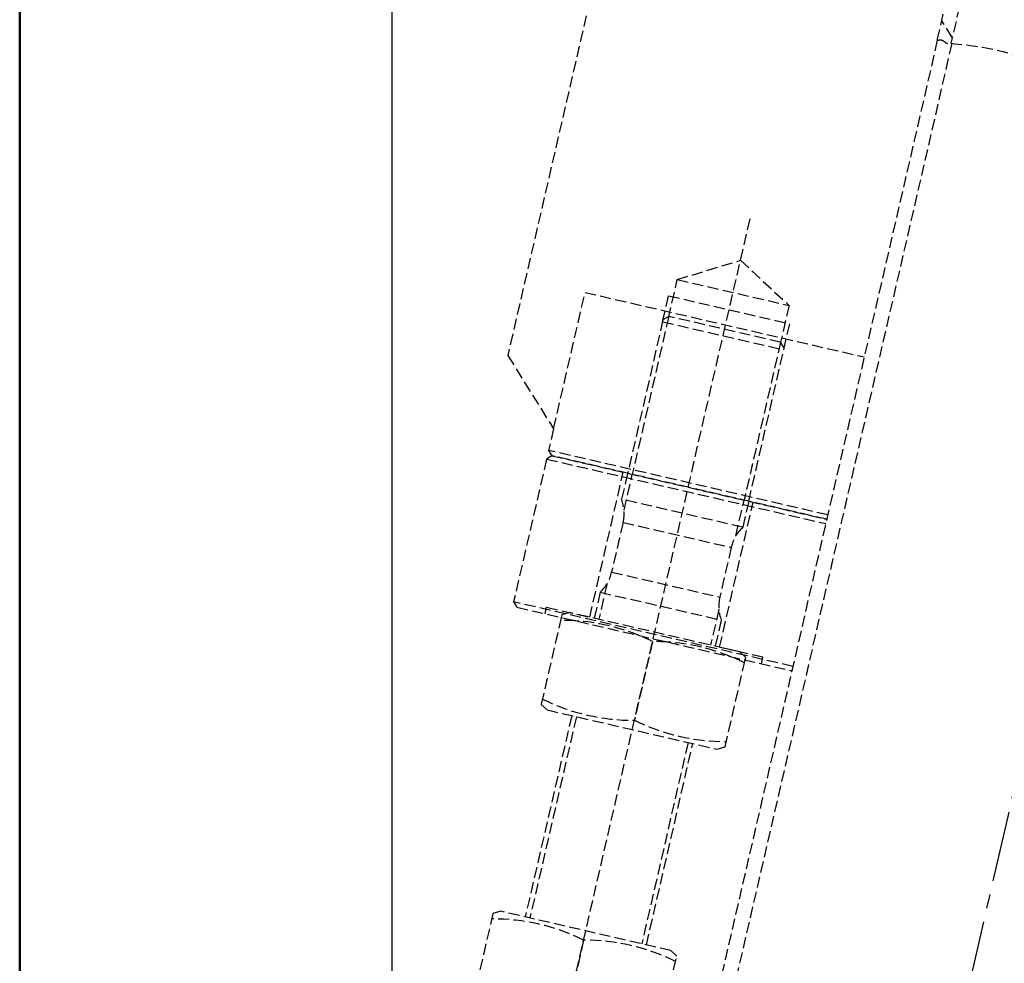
# Model space of a CAD drawing. Header units: millimetres. Extents: x -50096 to 615650, y 194565 to 243945.
# Tile 183 of 256: x 248466 to 248909, y 221228 to 221653. Entities that reach past the tile are written whole.
import ezdxf

# ---------------------------------------------------------------- set-up
doc = ezdxf.new("R2010")
doc.units = ezdxf.units.MM
doc.linetypes.add('ГТО-1 Пунктир', pattern=[7, 5, -2])
doc.linetypes.add('осевая', pattern=[50.8, 31.75, -6.35, 6.35, -6.35])
for name, color, linetype, lineweight in [('ГТО-2_Бетон_025', 7, 'Continuous', 25), ('ГТО-2_Размеры_035', 2, 'Continuous', 35), ('ОГОС_Пунктир_025', 151, 'ГТО-1 Пунктир', 25), ('ОГСО_Оси_025', 7, 'осевая', 25), ('ОЗиМ_Металл', 20, 'Continuous', 50)]:
    doc.layers.add(name, color=color, linetype=linetype, lineweight=lineweight)

# ---------------------------------------------------------------- blocks, each defined once
blk = doc.blocks.new('ОГСО_Затвор_План')
at = {"layer": 'ОГОС_Пунктир_025'}
for p, q in [((-1013.72, -253.61), (-1013.72, -194.5)), ((-1007.42, -194.5), (-1007.42, -253.61)), ((-1007.42, -250.99), (-1013.72, -244.69)), ((-1013.72, -253.61), (-1013.72, -995)), ((-1007.02, -253.61), (-1007.02, -995)), ((-1077.8, -1007), (-1077.8, -350)), ((-1103.63, -385), (-1051.96, -385)), ((-1105.8, -405), (-1105.8, -393)), ((-1105.8, -393), (-1049.8, -393)), ((-1049.8, -405), (-1049.8, -393)), ((-1103.63, -402), (-1103.63, -475)), ((-1051.96, -402), (-1051.96, -475)), ((-1105.8, -405), (-1049.8, -405)), ((-1013.72, -473), (-1142.8, -473)), ((-1142.8, -477), (-1013.72, -477)), ((-1013.72, -475), (-1140.8, -475)), ((-1103.63, -491.58), (-1103.63, -475)), ((-1051.96, -491.58), (-1051.96, -475)), ((-1049.8, -487.05), (-1105.8, -487.05)), ((-1102.8, -497), (-1052.8, -497)), ((-1102.8, -520), (-1052.8, -520)), ((-1103.63, -525.42), (-1103.63, -542)), ((-1051.96, -525.42), (-1051.96, -542)), ((-1105.8, -529.95), (-1049.8, -529.95)), ((-1105.8, -529.95), (-1049.8, -529.95)), ((-1105.8, -529.95), (-1049.8, -529.95)), ((-1013.72, -543), (-1142.8, -543)), ((-1077.8, -546.3), (-1077.8, -582.7)), ((-1105.8, -587), (-1105.8, -680)), ((-1103.63, -587), (-1103.63, -680)), ((-1051.96, -587), (-1051.96, -680)), ((-1049.8, -680), (-1049.8, -587)), ((-1077.8, -684.3), (-1077.8, -720.7))]:
    blk.add_line(p, q, dxfattribs=at)
for points in [[(-1013.72, 475), (-1140.8, 475), (-1142.8, 473), (-1142.8, 463), (-1170.3, 435.5), (-1170.3, -435.5), (-1142.8, -463), (-1142.8, -473), (-1140.8, -475), (-1013.72, -475)], [(-1103.63, -402.83), (-1103.63, -385), (-1077.8, -370.08), (-1051.96, -385), (-1051.96, -402.83)], [(-1142.8, -463), (-1142.8, -400), (-1013.72, -400)], [(-1049.8, -475), (-1049.8, -404.16), (-1051.96, -402), (-1103.63, -402), (-1105.8, -404.16), (-1105.8, -475)], [(-1013.72, -475), (-1140.8, -475), (-1142.8, -477), (-1142.8, -543), (-1140.8, -545), (-1013.72, -545)], [(-1127.8, -545), (-1127.8, -542), (-1107.8, -542), (-1107.8, -475)], [(-1027.8, -545), (-1027.8, -542), (-1047.8, -542), (-1047.8, -475)], [(-1027.8, -545), (-1027.8, -542), (-1047.8, -542), (-1047.8, -475)], [(-1035.3, -545), (-1035.3, -543.83), (-1038.47, -542), (-1117.13, -542), (-1120.3, -543.83), (-1120.3, -545)], [(-1120.3, -545), (-1120.3, -585.17), (-1117.13, -587), (-1038.47, -587), (-1035.3, -585.17), (-1035.3, -545)]]:
    blk.add_lwpolyline(points, dxfattribs=at)
for points in [[(-1105.8, -475), (-1105.8, -487.05, -0.147477), (-1102.8, -497), (-1102.8, -520, -0.147477), (-1105.8, -529.95), (-1105.8, -542)], [(-1049.8, -475), (-1049.8, -487.05, 0.147477), (-1052.8, -497), (-1052.8, -520, 0.147477), (-1049.8, -529.95), (-1049.8, -542)], [(-1120.3, -546.3, -0.018106), (-1113.72, -545, -0.013671)], [(-1113.72, -545, -0.079726), (-1084.38, -545, -0.079726)], [(-1084.38, -545, -0.018106), (-1077.8, -546.3, -0.018106), (-1071.22, -545)], [(-1071.22, -545, -0.079726), (-1041.88, -545, -0.079726)], [(-1041.88, -545, -0.018106), (-1035.3, -546.3)], [(-1035.3, -582.7, -0.116285), (-1077.8, -582.7, -0.116285), (-1120.3, -582.7)], [(-1120.3, -684.3, -0.116285), (-1077.8, -684.3, -0.116285), (-1035.3, -684.3)]]:
    blk.add_lwpolyline(points, format="xyb", dxfattribs=at)
blk.add_lwpolyline([(-1117.13, -680), (-1120.3, -681.83), (-1120.3, -723.17), (-1117.13, -725), (-1038.47, -725), (-1035.3, -723.17), (-1035.3, -681.83), (-1038.47, -680)], close=True, dxfattribs=at)
for points in [[(-1007.42, -253.61), (-982.07, -252.02), (-954.38, -255.21), (-919.78, -252.11), (-904.17, -253.61), (-881.15, -255.85), (-847.51, -251.43), (-818.34, -255.54), (-800.92, -253.61)], [(-1013.72, -253.61), (-1011.4, -253.18), (-1009.14, -253.99), (-1007.42, -253.61)]]:
    blk.add_spline(points, degree=3, dxfattribs=at)
at = {"layer": 'ОГСО_Оси_025'}
blk.add_line((-904.17, 685), (-904.17, -995), dxfattribs=at)
blk = doc.blocks.new('A$C1AA538EC')
at = {"layer": 'ГТО-2_Размеры_035', "rotation": 346.9999999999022}
blk.add_blockref('ОГСО_Затвор_План', (-6044.68, -11100.1), dxfattribs=at)

msp = doc.modelspace()

# ---------------------------------------------------------------- linework, layer by layer
at = {"layer": 'ГТО-2_Бетон_025', "elevation": 0}
msp.add_lwpolyline([(248633.45, 224062.87), (252233.45, 224062.87), (252233.45, 220962.87), (248633.45, 220962.87)], close=True, dxfattribs=at)
at = {"layer": 'ОЗиМ_Металл'}
msp.add_lwpolyline([(251165.6, 223962.87), (251165.6, 211962.87), (248465.6, 211962.87), (248465.6, 223962.87)], close=True, dxfattribs=at)

# ---------------------------------------------------------------- block references
at = {"layer": 'ГТО-2_Размеры_035'}
msp.add_blockref('A$C1AA538EC', (255968.45, 232762.78), dxfattribs=at)

doc.saveas('drawing.dxf')
